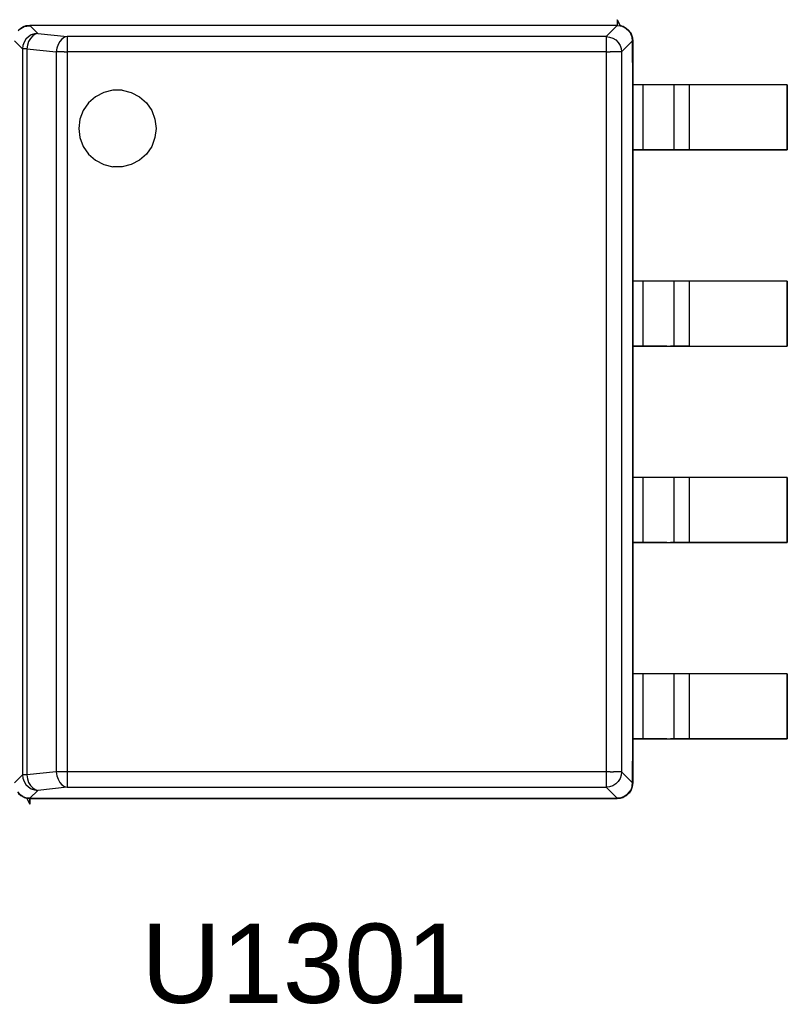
# Model space of a CAD drawing. Header units: inches. Extents: x 0 to 474, y -297 to 0.
# Tile 9 of 256: x 183 to 188, y -186 to -180. Entities that reach past the tile are written whole.
import ezdxf

# ---------------------------------------------------------------- set-up
doc = ezdxf.new("R2010")
doc.units = ezdxf.units.IN
doc.header["$MEASUREMENT"] = 0
doc.styles.add('Arial0', font='arial.ttf', dxfattribs={"height": 3.644212})

msp = doc.modelspace()

# ---------------------------------------------------------------- linework, layer by layer
at = {"color": 7, "true_color": 0xffffff}
for p, q in [((186.9688, -179.8798), (186.9498, -179.8428)), ((186.9498, -179.8428), (186.9498, -179.8808)), ((186.9498, -179.8428), (186.9498, -179.8798)), ((186.9498, -179.8428), (186.9688, -179.8798)), ((183.0918, -179.8998), (183.0748, -179.9158)), ((183.1048, -179.8908), (183.0848, -179.9038)), ((183.1048, -179.8908), (183.0848, -179.9038)), ((183.1048, -179.8908), (183.0848, -179.9038)), ((183.0848, -179.9038), (183.0848, -179.9038)), ((183.0848, -179.9038), (183.0848, -179.9038)), ((183.0848, -179.9038), (183.0848, -179.9038)), ((183.0918, -179.8998), (183.1118, -179.8878)), ((183.1118, -179.8878), (183.0918, -179.8998)), ((183.1048, -179.8908), (183.0918, -179.8998)), ((183.1238, -179.8828), (183.1048, -179.8908)), ((183.1118, -179.8878), (183.1048, -179.8908)), ((183.1238, -179.8828), (183.1118, -179.8878)), ((183.1118, -179.8878), (183.1498, -179.8828)), ((183.1498, -179.8828), (183.1118, -179.8878)), ((183.1268, -179.8828), (183.1238, -179.8828)), ((183.1268, -179.8828), (183.1238, -179.8828)), ((183.1498, -179.8798), (183.1268, -179.8828)), ((183.1498, -179.8798), (183.1268, -179.8828)), ((183.1498, -179.8808), (183.1268, -179.8828)), ((183.1498, -179.8798), (183.1498, -179.8798)), ((183.1498, -179.8798), (183.1498, -179.8798)), ((186.9498, -179.8798), (183.1498, -179.8798)), ((183.1498, -179.8798), (183.1498, -179.8808)), ((186.9498, -179.8808), (183.1498, -179.8808)), ((183.1498, -179.8828), (183.1498, -179.8808)), ((183.1498, -179.8808), (183.2018, -179.9318)), ((183.1498, -179.8808), (183.1498, -179.8828)), ((183.1498, -179.8808), (183.2018, -179.9318)), ((186.9498, -179.8808), (183.1498, -179.8808)), ((186.9498, -179.8808), (186.8788, -179.9518)), ((186.9498, -179.8798), (186.9498, -179.8808)), ((186.9498, -179.8798), (186.9498, -179.8798)), ((186.9498, -179.8798), (186.9728, -179.8828)), ((186.9498, -179.8808), (186.9688, -179.8828)), ((186.9518, -179.8798), (186.9698, -179.8818)), ((186.9708, -179.8808), (186.9688, -179.8798)), ((186.9688, -179.8798), (186.9708, -179.8808)), ((186.9688, -179.8828), (186.9878, -179.8878)), ((186.9698, -179.8818), (186.9708, -179.8818)), ((186.9758, -179.8828), (186.9708, -179.8808)), ((186.9708, -179.8808), (186.9878, -179.8868)), ((186.9728, -179.8828), (186.9758, -179.8828)), ((186.9858, -179.8868), (186.9758, -179.8828)), ((186.9758, -179.8828), (186.9948, -179.8908)), ((186.9828, -179.8858), (186.9878, -179.8878)), ((186.9878, -179.8878), (186.9858, -179.8868)), ((186.9878, -179.8868), (186.9888, -179.8878)), ((186.9948, -179.8908), (186.9878, -179.8878)), ((186.9878, -179.8878), (187.0078, -179.8998)), ((186.9878, -179.8878), (186.9908, -179.8888)), ((186.9888, -179.8878), (186.9918, -179.8898)), ((187.0078, -179.8998), (186.9948, -179.8908)), ((186.9948, -179.8908), (187.0148, -179.9038)), ((187.0008, -179.8948), (187.0088, -179.8988)), ((187.0018, -179.8948), (187.0088, -179.8988)), ((187.0248, -179.9158), (187.0078, -179.8998)), ((187.0078, -179.8998), (187.0248, -179.9158)), ((187.0088, -179.8988), (187.0118, -179.9018)), ((187.0088, -179.8988), (187.0118, -179.9018)), ((187.0148, -179.9038), (187.0148, -179.9038)), ((187.0168, -179.9058), (187.0308, -179.9208)), ((187.0198, -179.9098), (187.0258, -179.9148)), ((187.0208, -179.9098), (187.0258, -179.9148)), ((187.0258, -179.9148), (187.0278, -179.9178)), ((187.0258, -179.9148), (187.0258, -179.9148)), ((187.0258, -179.9148), (187.0278, -179.9178)), ((183.1238, -179.9698), (183.1118, -179.9888)), ((183.1238, -179.9698), (183.1118, -179.9888)), ((183.1398, -179.9538), (183.1238, -179.9698)), ((183.1398, -179.9538), (183.1238, -179.9698)), ((183.1588, -179.9418), (183.1398, -179.9538)), ((183.1588, -179.9418), (183.1398, -179.9538)), ((183.1528, -179.9638), (183.1418, -179.9838)), ((183.1678, -179.9478), (183.1528, -179.9638)), ((183.1798, -179.9348), (183.1588, -179.9418)), ((183.1798, -179.9348), (183.1588, -179.9418)), ((183.1838, -179.9368), (183.1678, -179.9478)), ((183.2018, -179.9318), (183.1798, -179.9348)), ((183.2018, -179.9318), (183.1798, -179.9348)), ((183.2018, -179.9318), (183.1838, -179.9368)), ((183.2018, -179.9318), (183.3908, -179.9518)), ((183.3568, -179.9678), (183.3428, -179.9838)), ((183.3738, -179.9568), (183.3568, -179.9678)), ((183.3908, -179.9518), (183.3738, -179.9568)), ((183.3908, -179.9518), (183.3908, -179.9578)), ((186.8788, -179.9518), (183.3908, -179.9518)), ((183.3908, -179.9578), (183.3908, -179.9688)), ((183.3908, -179.9688), (183.3908, -179.9848)), ((186.8788, -179.9518), (186.8788, -179.9578)), ((186.8788, -179.9518), (186.8998, -179.9548)), ((186.8788, -179.9578), (186.8788, -179.9688)), ((186.8788, -179.9688), (186.8788, -179.9848)), ((186.8998, -179.9548), (186.9208, -179.9618)), ((186.9208, -179.9618), (186.9398, -179.9738)), ((186.9398, -179.9738), (186.9558, -179.9898)), ((187.0308, -179.9208), (187.0248, -179.9158)), ((187.0248, -179.9158), (187.0378, -179.9348)), ((187.0378, -179.9348), (187.0308, -179.9208)), ((187.0308, -179.9208), (187.0418, -179.9418)), ((187.0348, -179.9278), (187.0388, -179.9348)), ((187.0348, -179.9278), (187.0388, -179.9348)), ((187.0458, -179.9568), (187.0378, -179.9348)), ((187.0378, -179.9348), (187.0458, -179.9568)), ((187.0388, -179.9348), (187.0398, -179.9378)), ((187.0388, -179.9348), (187.0408, -179.9388)), ((187.0428, -179.9418), (187.0478, -179.9598)), ((187.0448, -179.9478), (187.0468, -179.9538)), ((187.0458, -179.9538), (187.0468, -179.9568)), ((187.0488, -179.9798), (187.0458, -179.9568)), ((187.0458, -179.9568), (187.0488, -179.9798)), ((187.0468, -179.9538), (187.0468, -179.9568)), ((187.0468, -179.9568), (187.0468, -179.9568)), ((187.0468, -179.9568), (187.0478, -179.9578)), ((187.0478, -179.9598), (187.0488, -179.9638)), ((187.0488, -179.9638), (187.0498, -179.9798)), ((187.0498, -179.9788), (187.0498, -179.9798)), ((183.1018, -180.0318), (183.0508, -179.9798)), ((183.0508, -179.9798), (183.1018, -180.0318)), ((183.1048, -180.0098), (183.1018, -180.0318)), ((183.1048, -180.0098), (183.1018, -180.0318)), ((183.1068, -180.0318), (183.1018, -180.0318)), ((183.1018, -180.0318), (183.1018, -184.7278)), ((183.1118, -179.9888), (183.1048, -180.0098)), ((183.1118, -179.9888), (183.1048, -180.0098)), ((183.1168, -180.0318), (183.1068, -180.0318)), ((183.1308, -180.0318), (183.1168, -180.0318)), ((183.1338, -180.0068), (183.1308, -180.0318)), ((183.1308, -180.0318), (183.3208, -180.0508)), ((183.1308, -180.0318), (183.1308, -184.7278)), ((183.1418, -179.9838), (183.1338, -180.0068)), ((183.3238, -180.0268), (183.3208, -180.0508)), ((183.3318, -180.0038), (183.3238, -180.0268)), ((183.3428, -179.9838), (183.3318, -180.0038)), ((183.3908, -179.9848), (183.3908, -180.0048)), ((183.3908, -180.0048), (183.3908, -180.0268)), ((183.3908, -180.0268), (183.3908, -180.0508)), ((186.8788, -179.9848), (186.8788, -180.0048)), ((186.8788, -180.0048), (186.8788, -180.0268)), ((186.8788, -180.0268), (186.8788, -180.0508)), ((186.9558, -179.9898), (186.9678, -180.0088)), ((186.9678, -180.0088), (186.9748, -180.0298)), ((186.9748, -180.0298), (186.9778, -180.0508)), ((187.0488, -179.9798), (186.9778, -180.0508)), ((187.0498, -180.2648), (187.0488, -179.9798)), ((187.0498, -179.9798), (187.0488, -179.9798)), ((187.0488, -179.9798), (187.0488, -184.7798)), ((187.0498, -179.9798), (187.0498, -179.9798)), ((187.0498, -179.9798), (187.0498, -179.9798)), ((187.0498, -179.9798), (187.0498, -179.9798)), ((187.0498, -179.9798), (187.0498, -179.9798)), ((187.0498, -179.9798), (187.0498, -180.2648)), ((183.3358, -180.0508), (183.3208, -180.0508)), ((183.3208, -180.0508), (183.3208, -184.7088)), ((183.3528, -180.0508), (183.3358, -180.0508)), ((183.3718, -180.0508), (183.3528, -180.0508)), ((183.3718, -180.0508), (183.3908, -180.0508)), ((183.3908, -180.0508), (183.3908, -184.7088)), ((186.8788, -180.0508), (183.3908, -180.0508)), ((186.8788, -180.0508), (186.8788, -184.7088)), ((186.8788, -180.0508), (186.9028, -180.0508)), ((186.9248, -180.0508), (186.9028, -180.0508)), ((186.9448, -180.0508), (186.9248, -180.0508)), ((186.9608, -180.0508), (186.9448, -180.0508)), ((186.9718, -180.0508), (186.9608, -180.0508)), ((186.9778, -180.0508), (186.9718, -180.0508)), ((186.9778, -180.0508), (186.9778, -184.7088)), ((188.0498, -180.2648), (187.0498, -180.2648)), ((187.1148, -180.2648), (187.0498, -180.2648)), ((187.0498, -180.2648), (187.0498, -180.6848)), ((187.1598, -180.2648), (187.1148, -180.2648)), ((187.1148, -180.2648), (187.1148, -180.6848)), ((187.2018, -180.2648), (187.1598, -180.2648)), ((187.2398, -180.2648), (187.2018, -180.2648)), ((187.2708, -180.2648), (187.2398, -180.2648)), ((187.2948, -180.2648), (187.2708, -180.2648)), ((187.3098, -180.2648), (187.2948, -180.2648)), ((187.3148, -180.2648), (187.3098, -180.2648)), ((187.3178, -180.2648), (187.3148, -180.2648)), ((187.3148, -180.2648), (187.3148, -180.6848)), ((187.3248, -180.2648), (187.3178, -180.2648)), ((187.3368, -180.2648), (187.3248, -180.2648)), ((187.3528, -180.2648), (187.3368, -180.2648)), ((187.3718, -180.2648), (187.3528, -180.2648)), ((187.3928, -180.2648), (187.3718, -180.2648)), ((187.4148, -180.2648), (187.3928, -180.2648)), ((188.0498, -180.2648), (187.4148, -180.2648)), ((187.4148, -180.2648), (187.4148, -180.6848)), ((188.0498, -180.6848), (188.0498, -180.2648)), ((188.0498, -180.2648), (188.0498, -180.6848)), ((183.5748, -180.3408), (183.5298, -180.3808)), ((183.6278, -180.3128), (183.5748, -180.3408)), ((183.6868, -180.2978), (183.6278, -180.3128)), ((183.7468, -180.2978), (183.6868, -180.2978)), ((183.7468, -180.2978), (183.8048, -180.3128)), ((183.8048, -180.3128), (183.8588, -180.3408)), ((183.8588, -180.3408), (183.9038, -180.3808)), ((183.5298, -180.3808), (183.4948, -180.4298)), ((183.9038, -180.3808), (183.9378, -180.4298)), ((183.4738, -180.4868), (183.4668, -180.5468)), ((183.4948, -180.4298), (183.4738, -180.4868)), ((183.9378, -180.4298), (183.9588, -180.4868)), ((183.9588, -180.4868), (183.9668, -180.5468)), ((183.4668, -180.5468), (183.4738, -180.6058)), ((183.9668, -180.5468), (183.9588, -180.6058)), ((183.4738, -180.6058), (183.4948, -180.6628)), ((183.9588, -180.6058), (183.9378, -180.6628)), ((183.4948, -180.6628), (183.5298, -180.7118)), ((183.9378, -180.6628), (183.9038, -180.7118)), ((183.5298, -180.7118), (183.5748, -180.7518)), ((183.9038, -180.7118), (183.8588, -180.7518)), ((187.0498, -181.5348), (187.0498, -180.6848)), ((187.0498, -180.6848), (188.0498, -180.6848)), ((187.1148, -180.6848), (187.0498, -180.6848)), ((187.0498, -180.6848), (187.0498, -181.5348)), ((187.1598, -180.6848), (187.1148, -180.6848)), ((187.2018, -180.6848), (187.1598, -180.6848)), ((187.2398, -180.6848), (187.2018, -180.6848)), ((187.2708, -180.6848), (187.2398, -180.6848)), ((187.2948, -180.6848), (187.2708, -180.6848)), ((187.3098, -180.6848), (187.2948, -180.6848)), ((187.3148, -180.6848), (187.3098, -180.6848)), ((187.3178, -180.6848), (187.3148, -180.6848)), ((187.3248, -180.6848), (187.3178, -180.6848)), ((187.3368, -180.6848), (187.3248, -180.6848)), ((187.3528, -180.6848), (187.3368, -180.6848)), ((187.3718, -180.6848), (187.3528, -180.6848)), ((187.3928, -180.6848), (187.3718, -180.6848)), ((187.4148, -180.6848), (187.3928, -180.6848)), ((188.0498, -180.6848), (187.4148, -180.6848)), ((183.5748, -180.7518), (183.6278, -180.7798)), ((183.6278, -180.7798), (183.6868, -180.7948)), ((183.7468, -180.7948), (183.6868, -180.7948)), ((183.8048, -180.7798), (183.7468, -180.7948)), ((183.8588, -180.7518), (183.8048, -180.7798)), ((188.0498, -181.5348), (187.0498, -181.5348)), ((187.1148, -181.5348), (187.0498, -181.5348)), ((187.0498, -181.5348), (187.0498, -181.9548)), ((187.1598, -181.5348), (187.1148, -181.5348)), ((187.1148, -181.5348), (187.1148, -181.9548)), ((187.2018, -181.5348), (187.1598, -181.5348)), ((187.2398, -181.5348), (187.2018, -181.5348)), ((187.2708, -181.5348), (187.2398, -181.5348)), ((187.2948, -181.5348), (187.2708, -181.5348)), ((187.3098, -181.5348), (187.2948, -181.5348)), ((187.3148, -181.5348), (187.3098, -181.5348)), ((187.3178, -181.5348), (187.3148, -181.5348)), ((187.3148, -181.5348), (187.3148, -181.9548)), ((187.3248, -181.5348), (187.3178, -181.5348)), ((187.3368, -181.5348), (187.3248, -181.5348)), ((187.3528, -181.5348), (187.3368, -181.5348)), ((187.3718, -181.5348), (187.3528, -181.5348)), ((187.3928, -181.5348), (187.3718, -181.5348)), ((187.4148, -181.5348), (187.3928, -181.5348)), ((188.0498, -181.5348), (187.4148, -181.5348)), ((187.4148, -181.5348), (187.4148, -181.9548)), ((188.0498, -181.9548), (188.0498, -181.5348)), ((188.0498, -181.5348), (188.0498, -181.9548)), ((187.0498, -182.8048), (187.0498, -181.9548)), ((187.0498, -181.9548), (188.0498, -181.9548)), ((187.1148, -181.9548), (187.0498, -181.9548)), ((187.0498, -181.9548), (187.0498, -182.8048)), ((187.1598, -181.9548), (187.1148, -181.9548)), ((187.2018, -181.9548), (187.1598, -181.9548)), ((187.2398, -181.9548), (187.2018, -181.9548)), ((187.2708, -181.9548), (187.2398, -181.9548)), ((187.2708, -181.9548), (187.2948, -181.9548)), ((187.3098, -181.9548), (187.2948, -181.9548)), ((187.3148, -181.9548), (187.3098, -181.9548)), ((187.3178, -181.9548), (187.3148, -181.9548)), ((187.3248, -181.9548), (187.3178, -181.9548)), ((187.3368, -181.9548), (187.3248, -181.9548)), ((187.3528, -181.9548), (187.3368, -181.9548)), ((187.3718, -181.9548), (187.3528, -181.9548)), ((187.3928, -181.9548), (187.3718, -181.9548)), ((187.4148, -181.9548), (187.3928, -181.9548)), ((187.4148, -181.9548), (188.0498, -181.9548)), ((188.0498, -182.8048), (187.0498, -182.8048)), ((187.1148, -182.8048), (187.0498, -182.8048)), ((187.0498, -182.8048), (187.0498, -183.2248)), ((187.1598, -182.8048), (187.1148, -182.8048)), ((187.1148, -182.8048), (187.1148, -183.2248)), ((187.2018, -182.8048), (187.1598, -182.8048)), ((187.2398, -182.8048), (187.2018, -182.8048)), ((187.2708, -182.8048), (187.2398, -182.8048)), ((187.2948, -182.8048), (187.2708, -182.8048)), ((187.3098, -182.8048), (187.2948, -182.8048)), ((187.3148, -182.8048), (187.3098, -182.8048)), ((187.3178, -182.8048), (187.3148, -182.8048)), ((187.3148, -182.8048), (187.3148, -183.2248)), ((187.3248, -182.8048), (187.3178, -182.8048)), ((187.3368, -182.8048), (187.3248, -182.8048)), ((187.3528, -182.8048), (187.3368, -182.8048)), ((187.3718, -182.8048), (187.3528, -182.8048)), ((187.3928, -182.8048), (187.3718, -182.8048)), ((187.4148, -182.8048), (187.3928, -182.8048)), ((188.0498, -182.8048), (187.4148, -182.8048)), ((187.4148, -182.8048), (187.4148, -183.2248)), ((188.0498, -183.2248), (188.0498, -182.8048)), ((188.0498, -182.8048), (188.0498, -183.2248)), ((187.0498, -184.0748), (187.0498, -183.2248)), ((187.0498, -183.2248), (188.0498, -183.2248)), ((187.1148, -183.2248), (187.0498, -183.2248)), ((187.0498, -183.2248), (187.0498, -184.0748)), ((187.1598, -183.2248), (187.1148, -183.2248)), ((187.2018, -183.2248), (187.1598, -183.2248)), ((187.2398, -183.2248), (187.2018, -183.2248)), ((187.2708, -183.2248), (187.2398, -183.2248)), ((187.2708, -183.2248), (187.2948, -183.2248)), ((187.3098, -183.2248), (187.2948, -183.2248)), ((187.3148, -183.2248), (187.3098, -183.2248)), ((187.3178, -183.2248), (187.3148, -183.2248)), ((187.3248, -183.2248), (187.3178, -183.2248)), ((187.3368, -183.2248), (187.3248, -183.2248)), ((187.3528, -183.2248), (187.3368, -183.2248)), ((187.3718, -183.2248), (187.3528, -183.2248)), ((187.3928, -183.2248), (187.3718, -183.2248)), ((187.4148, -183.2248), (187.3928, -183.2248)), ((188.0498, -183.2248), (187.4148, -183.2248)), ((188.0498, -184.0748), (187.0498, -184.0748)), ((187.1148, -184.0748), (187.0498, -184.0748)), ((187.0498, -184.0748), (187.0498, -184.4948)), ((187.1598, -184.0748), (187.1148, -184.0748)), ((187.1148, -184.0748), (187.1148, -184.4948)), ((187.2018, -184.0748), (187.1598, -184.0748)), ((187.2398, -184.0748), (187.2018, -184.0748)), ((187.2708, -184.0748), (187.2398, -184.0748)), ((187.2948, -184.0748), (187.2708, -184.0748)), ((187.3098, -184.0748), (187.2948, -184.0748)), ((187.3148, -184.0748), (187.3098, -184.0748)), ((187.3178, -184.0748), (187.3148, -184.0748)), ((187.3148, -184.0748), (187.3148, -184.4948)), ((187.3248, -184.0748), (187.3178, -184.0748)), ((187.3368, -184.0748), (187.3248, -184.0748)), ((187.3528, -184.0748), (187.3368, -184.0748)), ((187.3718, -184.0748), (187.3528, -184.0748)), ((187.3928, -184.0748), (187.3718, -184.0748)), ((187.4148, -184.0748), (187.3928, -184.0748)), ((188.0498, -184.0748), (187.4148, -184.0748)), ((187.4148, -184.0748), (187.4148, -184.4948)), ((188.0498, -184.4948), (188.0498, -184.0748)), ((188.0498, -184.0748), (188.0498, -184.4948)), ((187.0488, -184.7798), (187.0498, -184.4948)), ((187.0498, -184.4948), (188.0498, -184.4948)), ((187.1148, -184.4948), (187.0498, -184.4948)), ((187.0498, -184.4948), (187.0498, -184.7798)), ((187.1598, -184.4948), (187.1148, -184.4948)), ((187.2018, -184.4948), (187.1598, -184.4948)), ((187.2398, -184.4948), (187.2018, -184.4948)), ((187.2708, -184.4948), (187.2398, -184.4948)), ((187.2708, -184.4948), (187.2948, -184.4948)), ((187.3098, -184.4948), (187.2948, -184.4948)), ((187.3148, -184.4948), (187.3098, -184.4948)), ((187.3178, -184.4948), (187.3148, -184.4948)), ((187.3248, -184.4948), (187.3178, -184.4948)), ((187.3368, -184.4948), (187.3248, -184.4948)), ((187.3528, -184.4948), (187.3368, -184.4948)), ((187.3718, -184.4948), (187.3528, -184.4948)), ((187.3928, -184.4948), (187.3718, -184.4948)), ((187.4148, -184.4948), (187.3928, -184.4948)), ((188.0498, -184.4948), (187.4148, -184.4948)), ((183.0508, -184.7798), (183.1018, -184.7278)), ((183.1018, -184.7278), (183.0508, -184.7798)), ((183.1018, -184.7278), (183.1048, -184.7498)), ((183.1068, -184.7278), (183.1018, -184.7278)), ((183.1018, -184.7278), (183.1048, -184.7498)), ((183.1048, -184.7498), (183.1118, -184.7708)), ((183.1048, -184.7498), (183.1118, -184.7708)), ((183.1168, -184.7278), (183.1068, -184.7278)), ((183.1308, -184.7278), (183.1168, -184.7278)), ((183.3208, -184.7088), (183.1308, -184.7278)), ((183.1308, -184.7278), (183.1338, -184.7528)), ((183.1338, -184.7528), (183.1418, -184.7758)), ((183.3358, -184.7088), (183.3208, -184.7088)), ((183.3208, -184.7088), (183.3238, -184.7328)), ((183.3238, -184.7328), (183.3318, -184.7558)), ((183.3528, -184.7088), (183.3358, -184.7088)), ((183.3718, -184.7088), (183.3528, -184.7088)), ((183.3908, -184.7088), (183.3718, -184.7088)), ((183.3908, -184.7088), (183.3908, -184.7328)), ((186.8788, -184.7088), (183.3908, -184.7088)), ((183.3908, -184.7328), (183.3908, -184.7548)), ((183.3908, -184.7548), (183.3908, -184.7748)), ((186.9028, -184.7088), (186.8788, -184.7088)), ((186.8788, -184.7088), (186.8788, -184.7328)), ((186.8788, -184.7328), (186.8788, -184.7548)), ((186.8788, -184.7548), (186.8788, -184.7748)), ((186.9028, -184.7088), (186.9248, -184.7088)), ((186.9448, -184.7088), (186.9248, -184.7088)), ((186.9608, -184.7088), (186.9448, -184.7088)), ((186.9678, -184.7508), (186.9558, -184.7698)), ((186.9718, -184.7088), (186.9608, -184.7088)), ((186.9748, -184.7298), (186.9678, -184.7508)), ((186.9778, -184.7088), (186.9718, -184.7088)), ((186.9778, -184.7088), (186.9748, -184.7298)), ((186.9778, -184.7088), (187.0488, -184.7798)), ((183.1118, -184.7708), (183.1238, -184.7898)), ((183.1118, -184.7708), (183.1238, -184.7898)), ((183.1238, -184.7898), (183.1398, -184.8058)), ((183.1238, -184.7898), (183.1398, -184.8058)), ((183.1398, -184.8058), (183.1588, -184.8178)), ((183.1398, -184.8058), (183.1588, -184.8178)), ((183.1418, -184.7758), (183.1528, -184.7958)), ((183.1528, -184.7958), (183.1678, -184.8118)), ((183.1588, -184.8178), (183.1798, -184.8248)), ((183.1588, -184.8178), (183.1798, -184.8248)), ((183.1678, -184.8118), (183.1838, -184.8228)), ((183.3908, -184.8078), (183.2018, -184.8278)), ((183.3318, -184.7558), (183.3428, -184.7758)), ((183.3428, -184.7758), (183.3568, -184.7918)), ((183.3568, -184.7918), (183.3738, -184.8028)), ((183.3738, -184.8028), (183.3908, -184.8078)), ((183.3908, -184.7748), (183.3908, -184.7908)), ((183.3908, -184.7908), (183.3908, -184.8018)), ((183.3908, -184.8018), (183.3908, -184.8078)), ((183.3908, -184.8078), (186.8788, -184.8078)), ((186.8788, -184.7748), (186.8788, -184.7908)), ((186.8788, -184.7908), (186.8788, -184.8018)), ((186.8788, -184.8018), (186.8788, -184.8078)), ((186.8998, -184.8048), (186.8788, -184.8078)), ((186.8788, -184.8078), (186.9498, -184.8788)), ((186.9208, -184.7978), (186.8998, -184.8048)), ((186.9398, -184.7858), (186.9208, -184.7978)), ((186.9558, -184.7698), (186.9398, -184.7858)), ((187.0418, -184.8178), (187.0298, -184.8378)), ((187.0468, -184.8058), (187.0388, -184.8248)), ((187.0388, -184.8248), (187.0418, -184.8178)), ((187.0468, -184.7988), (187.0418, -184.8178)), ((187.0418, -184.8178), (187.0468, -184.8058)), ((187.0468, -184.7988), (187.0488, -184.7798)), ((187.0488, -184.7798), (187.0468, -184.7988)), ((187.0498, -184.7798), (187.0468, -184.8028)), ((187.0468, -184.8058), (187.0468, -184.7988)), ((187.0468, -184.8028), (187.0468, -184.8058)), ((187.0488, -184.7798), (187.0498, -184.7798)), ((187.0498, -184.7798), (187.0498, -184.7798)), ((183.0698, -184.8378), (183.0858, -184.8548)), ((183.0738, -184.8448), (183.0908, -184.8608)), ((183.0738, -184.8448), (183.0908, -184.8608)), ((183.1048, -184.8678), (183.0858, -184.8548)), ((183.0858, -184.8548), (183.0908, -184.8608)), ((183.0858, -184.8548), (183.1048, -184.8678)), ((183.0908, -184.8608), (183.1048, -184.8678)), ((183.0908, -184.8608), (183.1098, -184.8708)), ((183.1048, -184.8678), (183.1268, -184.8758)), ((183.1108, -184.8718), (183.1118, -184.8728)), ((183.1108, -184.8718), (183.1298, -184.8778)), ((183.1298, -184.8778), (183.1118, -184.8728)), ((183.1118, -184.8728), (183.1288, -184.8788)), ((183.1118, -184.8728), (183.1288, -184.8788)), ((183.1268, -184.8758), (183.1498, -184.8788)), ((183.1288, -184.8788), (183.1308, -184.8798)), ((183.1288, -184.8788), (183.1308, -184.8798)), ((183.1338, -184.8788), (183.1298, -184.8778)), ((183.1298, -184.8778), (183.1338, -184.8788)), ((183.1308, -184.8798), (183.1498, -184.9168)), ((183.1308, -184.8798), (183.1498, -184.9168)), ((183.1498, -184.8788), (183.1338, -184.8788)), ((183.1338, -184.8788), (183.1498, -184.8798)), ((183.2018, -184.8278), (183.1498, -184.8788)), ((183.2018, -184.8278), (183.1498, -184.8788)), ((183.1498, -184.9168), (183.1498, -184.8788)), ((183.1498, -184.8788), (186.9658, -184.8788)), ((183.1498, -184.8788), (183.1498, -184.8798)), ((183.1498, -184.8788), (186.9498, -184.8788)), ((183.1498, -184.8798), (183.1498, -184.8798)), ((183.1498, -184.8798), (183.1498, -184.9168)), ((183.1498, -184.8798), (186.9498, -184.8798)), ((183.1798, -184.8248), (183.2018, -184.8278)), ((183.1798, -184.8248), (183.2018, -184.8278)), ((183.1838, -184.8228), (183.2018, -184.8278)), ((186.9728, -184.8758), (186.9498, -184.8788)), ((186.9498, -184.8788), (186.9498, -184.8798)), ((186.9658, -184.8788), (186.9498, -184.8798)), ((186.9658, -184.8788), (186.9498, -184.8798)), ((186.9498, -184.8798), (186.9498, -184.8798)), ((186.9498, -184.8798), (186.9498, -184.8798)), ((186.9498, -184.8798), (186.9498, -184.8798)), ((186.9658, -184.8788), (186.9698, -184.8778)), ((186.9698, -184.8778), (186.9658, -184.8788)), ((186.9658, -184.8788), (186.9658, -184.8788)), ((186.9698, -184.8778), (186.9858, -184.8728)), ((186.9878, -184.8728), (186.9698, -184.8778)), ((186.9948, -184.8678), (186.9728, -184.8758)), ((186.9858, -184.8728), (186.9948, -184.8678)), ((187.0088, -184.8608), (186.9878, -184.8718)), ((187.0088, -184.8608), (186.9878, -184.8718)), ((186.9878, -184.8718), (186.9878, -184.8718)), ((186.9888, -184.8718), (186.9878, -184.8728)), ((187.0088, -184.8608), (186.9888, -184.8718)), ((187.0138, -184.8548), (186.9948, -184.8678)), ((186.9948, -184.8678), (187.0088, -184.8608)), ((187.0238, -184.8468), (187.0088, -184.8608)), ((187.0088, -184.8608), (187.0138, -184.8548)), ((187.0138, -184.8548), (187.0298, -184.8378)), ((187.0298, -184.8378), (187.0138, -184.8548)), ((187.0388, -184.8248), (187.0258, -184.8448)), ((187.0388, -184.8248), (187.0258, -184.8448)), ((187.0388, -184.8248), (187.0258, -184.8448)), ((187.0258, -184.8448), (187.0258, -184.8448)), ((187.0258, -184.8448), (187.0258, -184.8448)), ((187.0258, -184.8448), (187.0258, -184.8448)), ((187.0298, -184.8378), (187.0388, -184.8248))]:
    msp.add_line(p, q, dxfattribs=at)
at = {"color": 18, "true_color": 0x000000}
for p, q in [((186.9688, -179.8798), (186.9498, -179.8428)), ((186.9498, -179.8428), (186.9498, -179.8808)), ((186.9498, -179.8428), (186.9498, -179.8798)), ((186.9498, -179.8428), (186.9688, -179.8798)), ((183.0918, -179.8998), (183.0748, -179.9158)), ((183.1048, -179.8908), (183.0848, -179.9038)), ((183.1048, -179.8908), (183.0848, -179.9038)), ((183.1048, -179.8908), (183.0848, -179.9038)), ((183.0848, -179.9038), (183.0848, -179.9038)), ((183.0848, -179.9038), (183.0848, -179.9038)), ((183.0848, -179.9038), (183.0848, -179.9038)), ((183.0918, -179.8998), (183.1118, -179.8878)), ((183.1118, -179.8878), (183.0918, -179.8998)), ((183.1048, -179.8908), (183.0918, -179.8998)), ((183.1238, -179.8828), (183.1048, -179.8908)), ((183.1118, -179.8878), (183.1048, -179.8908)), ((183.1238, -179.8828), (183.1118, -179.8878)), ((183.1118, -179.8878), (183.1498, -179.8828)), ((183.1498, -179.8828), (183.1118, -179.8878)), ((183.1268, -179.8828), (183.1238, -179.8828)), ((183.1268, -179.8828), (183.1238, -179.8828)), ((183.1498, -179.8798), (183.1268, -179.8828)), ((183.1498, -179.8798), (183.1268, -179.8828)), ((183.1498, -179.8808), (183.1268, -179.8828)), ((183.1498, -179.8798), (183.1498, -179.8798)), ((183.1498, -179.8798), (183.1498, -179.8798)), ((186.9498, -179.8798), (183.1498, -179.8798)), ((183.1498, -179.8798), (183.1498, -179.8808)), ((186.9498, -179.8808), (183.1498, -179.8808)), ((183.1498, -179.8828), (183.1498, -179.8808)), ((183.1498, -179.8808), (183.2018, -179.9318)), ((183.1498, -179.8808), (183.1498, -179.8828)), ((183.1498, -179.8808), (183.2018, -179.9318)), ((186.9498, -179.8808), (183.1498, -179.8808)), ((186.9498, -179.8808), (186.8788, -179.9518)), ((186.9498, -179.8798), (186.9498, -179.8808)), ((186.9498, -179.8798), (186.9498, -179.8798)), ((186.9498, -179.8798), (186.9728, -179.8828)), ((186.9498, -179.8808), (186.9688, -179.8828)), ((186.9518, -179.8798), (186.9698, -179.8818)), ((186.9708, -179.8808), (186.9688, -179.8798)), ((186.9688, -179.8798), (186.9708, -179.8808)), ((186.9688, -179.8828), (186.9878, -179.8878)), ((186.9698, -179.8818), (186.9708, -179.8818)), ((186.9758, -179.8828), (186.9708, -179.8808)), ((186.9708, -179.8808), (186.9878, -179.8868)), ((186.9728, -179.8828), (186.9758, -179.8828)), ((186.9858, -179.8868), (186.9758, -179.8828)), ((186.9758, -179.8828), (186.9948, -179.8908)), ((186.9828, -179.8858), (186.9878, -179.8878)), ((186.9878, -179.8878), (186.9858, -179.8868)), ((186.9878, -179.8868), (186.9888, -179.8878)), ((186.9948, -179.8908), (186.9878, -179.8878)), ((186.9878, -179.8878), (187.0078, -179.8998)), ((186.9878, -179.8878), (186.9908, -179.8888)), ((186.9888, -179.8878), (186.9918, -179.8898)), ((187.0078, -179.8998), (186.9948, -179.8908)), ((186.9948, -179.8908), (187.0148, -179.9038)), ((187.0008, -179.8948), (187.0088, -179.8988)), ((187.0018, -179.8948), (187.0088, -179.8988)), ((187.0248, -179.9158), (187.0078, -179.8998)), ((187.0078, -179.8998), (187.0248, -179.9158)), ((187.0088, -179.8988), (187.0118, -179.9018)), ((187.0088, -179.8988), (187.0118, -179.9018)), ((187.0148, -179.9038), (187.0148, -179.9038)), ((187.0168, -179.9058), (187.0308, -179.9208)), ((187.0198, -179.9098), (187.0258, -179.9148)), ((187.0208, -179.9098), (187.0258, -179.9148)), ((187.0258, -179.9148), (187.0278, -179.9178)), ((187.0258, -179.9148), (187.0258, -179.9148)), ((187.0258, -179.9148), (187.0278, -179.9178)), ((183.1238, -179.9698), (183.1118, -179.9888)), ((183.1238, -179.9698), (183.1118, -179.9888)), ((183.1398, -179.9538), (183.1238, -179.9698)), ((183.1398, -179.9538), (183.1238, -179.9698)), ((183.1588, -179.9418), (183.1398, -179.9538)), ((183.1588, -179.9418), (183.1398, -179.9538)), ((183.1528, -179.9638), (183.1418, -179.9838)), ((183.1678, -179.9478), (183.1528, -179.9638)), ((183.1798, -179.9348), (183.1588, -179.9418)), ((183.1798, -179.9348), (183.1588, -179.9418)), ((183.1838, -179.9368), (183.1678, -179.9478)), ((183.2018, -179.9318), (183.1798, -179.9348)), ((183.2018, -179.9318), (183.1798, -179.9348)), ((183.2018, -179.9318), (183.1838, -179.9368)), ((183.2018, -179.9318), (183.3908, -179.9518)), ((183.3568, -179.9678), (183.3428, -179.9838)), ((183.3738, -179.9568), (183.3568, -179.9678)), ((183.3908, -179.9518), (183.3738, -179.9568)), ((183.3908, -179.9518), (183.3908, -179.9578)), ((186.8788, -179.9518), (183.3908, -179.9518)), ((183.3908, -179.9578), (183.3908, -179.9688)), ((183.3908, -179.9688), (183.3908, -179.9848)), ((186.8788, -179.9518), (186.8788, -179.9578)), ((186.8788, -179.9518), (186.8998, -179.9548)), ((186.8788, -179.9578), (186.8788, -179.9688)), ((186.8788, -179.9688), (186.8788, -179.9848)), ((186.8998, -179.9548), (186.9208, -179.9618)), ((186.9208, -179.9618), (186.9398, -179.9738)), ((186.9398, -179.9738), (186.9558, -179.9898)), ((187.0308, -179.9208), (187.0248, -179.9158)), ((187.0248, -179.9158), (187.0378, -179.9348)), ((187.0378, -179.9348), (187.0308, -179.9208)), ((187.0308, -179.9208), (187.0418, -179.9418)), ((187.0348, -179.9278), (187.0388, -179.9348)), ((187.0348, -179.9278), (187.0388, -179.9348)), ((187.0458, -179.9568), (187.0378, -179.9348)), ((187.0378, -179.9348), (187.0458, -179.9568)), ((187.0388, -179.9348), (187.0398, -179.9378)), ((187.0388, -179.9348), (187.0408, -179.9388)), ((187.0428, -179.9418), (187.0478, -179.9598)), ((187.0448, -179.9478), (187.0468, -179.9538)), ((187.0458, -179.9538), (187.0468, -179.9568)), ((187.0488, -179.9798), (187.0458, -179.9568)), ((187.0458, -179.9568), (187.0488, -179.9798)), ((187.0468, -179.9538), (187.0468, -179.9568)), ((187.0468, -179.9568), (187.0468, -179.9568)), ((187.0468, -179.9568), (187.0478, -179.9578)), ((187.0478, -179.9598), (187.0488, -179.9638)), ((187.0488, -179.9638), (187.0498, -179.9798)), ((187.0498, -179.9788), (187.0498, -179.9798)), ((183.1018, -180.0318), (183.0508, -179.9798)), ((183.0508, -179.9798), (183.1018, -180.0318)), ((183.1048, -180.0098), (183.1018, -180.0318)), ((183.1048, -180.0098), (183.1018, -180.0318)), ((183.1068, -180.0318), (183.1018, -180.0318)), ((183.1018, -180.0318), (183.1018, -184.7278)), ((183.1118, -179.9888), (183.1048, -180.0098)), ((183.1118, -179.9888), (183.1048, -180.0098)), ((183.1168, -180.0318), (183.1068, -180.0318)), ((183.1308, -180.0318), (183.1168, -180.0318)), ((183.1338, -180.0068), (183.1308, -180.0318)), ((183.1308, -180.0318), (183.3208, -180.0508)), ((183.1308, -180.0318), (183.1308, -184.7278)), ((183.1418, -179.9838), (183.1338, -180.0068)), ((183.3238, -180.0268), (183.3208, -180.0508)), ((183.3318, -180.0038), (183.3238, -180.0268)), ((183.3428, -179.9838), (183.3318, -180.0038)), ((183.3908, -179.9848), (183.3908, -180.0048)), ((183.3908, -180.0048), (183.3908, -180.0268)), ((183.3908, -180.0268), (183.3908, -180.0508)), ((186.8788, -179.9848), (186.8788, -180.0048)), ((186.8788, -180.0048), (186.8788, -180.0268)), ((186.8788, -180.0268), (186.8788, -180.0508)), ((186.9558, -179.9898), (186.9678, -180.0088)), ((186.9678, -180.0088), (186.9748, -180.0298)), ((186.9748, -180.0298), (186.9778, -180.0508)), ((187.0488, -179.9798), (186.9778, -180.0508)), ((187.0498, -180.2648), (187.0488, -179.9798)), ((187.0498, -179.9798), (187.0488, -179.9798)), ((187.0488, -179.9798), (187.0488, -184.7798)), ((187.0498, -179.9798), (187.0498, -179.9798)), ((187.0498, -179.9798), (187.0498, -179.9798)), ((187.0498, -179.9798), (187.0498, -179.9798)), ((187.0498, -179.9798), (187.0498, -179.9798)), ((187.0498, -179.9798), (187.0498, -180.2648)), ((183.3358, -180.0508), (183.3208, -180.0508)), ((183.3208, -180.0508), (183.3208, -184.7088)), ((183.3528, -180.0508), (183.3358, -180.0508)), ((183.3718, -180.0508), (183.3528, -180.0508)), ((183.3718, -180.0508), (183.3908, -180.0508)), ((183.3908, -180.0508), (183.3908, -184.7088)), ((186.8788, -180.0508), (183.3908, -180.0508)), ((186.8788, -180.0508), (186.8788, -184.7088)), ((186.8788, -180.0508), (186.9028, -180.0508)), ((186.9248, -180.0508), (186.9028, -180.0508)), ((186.9448, -180.0508), (186.9248, -180.0508)), ((186.9608, -180.0508), (186.9448, -180.0508)), ((186.9718, -180.0508), (186.9608, -180.0508)), ((186.9778, -180.0508), (186.9718, -180.0508)), ((186.9778, -180.0508), (186.9778, -184.7088)), ((188.0498, -180.2648), (187.0498, -180.2648)), ((187.1148, -180.2648), (187.0498, -180.2648)), ((187.0498, -180.2648), (187.0498, -180.6848)), ((187.1598, -180.2648), (187.1148, -180.2648)), ((187.1148, -180.2648), (187.1148, -180.6848)), ((187.2018, -180.2648), (187.1598, -180.2648)), ((187.2398, -180.2648), (187.2018, -180.2648)), ((187.2708, -180.2648), (187.2398, -180.2648)), ((187.2948, -180.2648), (187.2708, -180.2648)), ((187.3098, -180.2648), (187.2948, -180.2648)), ((187.3148, -180.2648), (187.3098, -180.2648)), ((187.3178, -180.2648), (187.3148, -180.2648)), ((187.3148, -180.2648), (187.3148, -180.6848)), ((187.3248, -180.2648), (187.3178, -180.2648)), ((187.3368, -180.2648), (187.3248, -180.2648)), ((187.3528, -180.2648), (187.3368, -180.2648)), ((187.3718, -180.2648), (187.3528, -180.2648)), ((187.3928, -180.2648), (187.3718, -180.2648)), ((187.4148, -180.2648), (187.3928, -180.2648)), ((188.0498, -180.2648), (187.4148, -180.2648)), ((187.4148, -180.2648), (187.4148, -180.6848)), ((188.0498, -180.6848), (188.0498, -180.2648)), ((188.0498, -180.2648), (188.0498, -180.6848)), ((183.5748, -180.3408), (183.5298, -180.3808)), ((183.6278, -180.3128), (183.5748, -180.3408)), ((183.6868, -180.2978), (183.6278, -180.3128)), ((183.7468, -180.2978), (183.6868, -180.2978)), ((183.7468, -180.2978), (183.8048, -180.3128)), ((183.8048, -180.3128), (183.8588, -180.3408)), ((183.8588, -180.3408), (183.9038, -180.3808)), ((183.5298, -180.3808), (183.4948, -180.4298)), ((183.9038, -180.3808), (183.9378, -180.4298)), ((183.4738, -180.4868), (183.4668, -180.5468)), ((183.4948, -180.4298), (183.4738, -180.4868)), ((183.9378, -180.4298), (183.9588, -180.4868)), ((183.9588, -180.4868), (183.9668, -180.5468)), ((183.4668, -180.5468), (183.4738, -180.6058)), ((183.9668, -180.5468), (183.9588, -180.6058)), ((183.4738, -180.6058), (183.4948, -180.6628)), ((183.9588, -180.6058), (183.9378, -180.6628)), ((183.4948, -180.6628), (183.5298, -180.7118)), ((183.9378, -180.6628), (183.9038, -180.7118)), ((183.5298, -180.7118), (183.5748, -180.7518)), ((183.9038, -180.7118), (183.8588, -180.7518)), ((187.0498, -181.5348), (187.0498, -180.6848)), ((187.0498, -180.6848), (188.0498, -180.6848)), ((187.1148, -180.6848), (187.0498, -180.6848)), ((187.0498, -180.6848), (187.0498, -181.5348)), ((187.1598, -180.6848), (187.1148, -180.6848)), ((187.2018, -180.6848), (187.1598, -180.6848)), ((187.2398, -180.6848), (187.2018, -180.6848)), ((187.2708, -180.6848), (187.2398, -180.6848)), ((187.2948, -180.6848), (187.2708, -180.6848)), ((187.3098, -180.6848), (187.2948, -180.6848)), ((187.3148, -180.6848), (187.3098, -180.6848)), ((187.3178, -180.6848), (187.3148, -180.6848)), ((187.3248, -180.6848), (187.3178, -180.6848)), ((187.3368, -180.6848), (187.3248, -180.6848)), ((187.3528, -180.6848), (187.3368, -180.6848)), ((187.3718, -180.6848), (187.3528, -180.6848)), ((187.3928, -180.6848), (187.3718, -180.6848)), ((187.4148, -180.6848), (187.3928, -180.6848)), ((188.0498, -180.6848), (187.4148, -180.6848)), ((183.5748, -180.7518), (183.6278, -180.7798)), ((183.6278, -180.7798), (183.6868, -180.7948)), ((183.7468, -180.7948), (183.6868, -180.7948)), ((183.8048, -180.7798), (183.7468, -180.7948)), ((183.8588, -180.7518), (183.8048, -180.7798)), ((188.0498, -181.5348), (187.0498, -181.5348)), ((187.1148, -181.5348), (187.0498, -181.5348)), ((187.0498, -181.5348), (187.0498, -181.9548)), ((187.1598, -181.5348), (187.1148, -181.5348)), ((187.1148, -181.5348), (187.1148, -181.9548)), ((187.2018, -181.5348), (187.1598, -181.5348)), ((187.2398, -181.5348), (187.2018, -181.5348)), ((187.2708, -181.5348), (187.2398, -181.5348)), ((187.2948, -181.5348), (187.2708, -181.5348)), ((187.3098, -181.5348), (187.2948, -181.5348)), ((187.3148, -181.5348), (187.3098, -181.5348)), ((187.3178, -181.5348), (187.3148, -181.5348)), ((187.3148, -181.5348), (187.3148, -181.9548)), ((187.3248, -181.5348), (187.3178, -181.5348)), ((187.3368, -181.5348), (187.3248, -181.5348)), ((187.3528, -181.5348), (187.3368, -181.5348)), ((187.3718, -181.5348), (187.3528, -181.5348)), ((187.3928, -181.5348), (187.3718, -181.5348)), ((187.4148, -181.5348), (187.3928, -181.5348)), ((188.0498, -181.5348), (187.4148, -181.5348)), ((187.4148, -181.5348), (187.4148, -181.9548)), ((188.0498, -181.9548), (188.0498, -181.5348)), ((188.0498, -181.5348), (188.0498, -181.9548)), ((187.0498, -182.8048), (187.0498, -181.9548)), ((187.0498, -181.9548), (188.0498, -181.9548)), ((187.1148, -181.9548), (187.0498, -181.9548)), ((187.0498, -181.9548), (187.0498, -182.8048)), ((187.1598, -181.9548), (187.1148, -181.9548)), ((187.2018, -181.9548), (187.1598, -181.9548)), ((187.2398, -181.9548), (187.2018, -181.9548)), ((187.2708, -181.9548), (187.2398, -181.9548)), ((187.2708, -181.9548), (187.2948, -181.9548)), ((187.3098, -181.9548), (187.2948, -181.9548)), ((187.3148, -181.9548), (187.3098, -181.9548)), ((187.3178, -181.9548), (187.3148, -181.9548)), ((187.3248, -181.9548), (187.3178, -181.9548)), ((187.3368, -181.9548), (187.3248, -181.9548)), ((187.3528, -181.9548), (187.3368, -181.9548)), ((187.3718, -181.9548), (187.3528, -181.9548)), ((187.3928, -181.9548), (187.3718, -181.9548)), ((187.4148, -181.9548), (187.3928, -181.9548)), ((187.4148, -181.9548), (188.0498, -181.9548)), ((188.0498, -182.8048), (187.0498, -182.8048)), ((187.1148, -182.8048), (187.0498, -182.8048)), ((187.0498, -182.8048), (187.0498, -183.2248)), ((187.1598, -182.8048), (187.1148, -182.8048)), ((187.1148, -182.8048), (187.1148, -183.2248)), ((187.2018, -182.8048), (187.1598, -182.8048)), ((187.2398, -182.8048), (187.2018, -182.8048)), ((187.2708, -182.8048), (187.2398, -182.8048)), ((187.2948, -182.8048), (187.2708, -182.8048)), ((187.3098, -182.8048), (187.2948, -182.8048)), ((187.3148, -182.8048), (187.3098, -182.8048)), ((187.3178, -182.8048), (187.3148, -182.8048)), ((187.3148, -182.8048), (187.3148, -183.2248)), ((187.3248, -182.8048), (187.3178, -182.8048)), ((187.3368, -182.8048), (187.3248, -182.8048)), ((187.3528, -182.8048), (187.3368, -182.8048)), ((187.3718, -182.8048), (187.3528, -182.8048)), ((187.3928, -182.8048), (187.3718, -182.8048)), ((187.4148, -182.8048), (187.3928, -182.8048)), ((188.0498, -182.8048), (187.4148, -182.8048)), ((187.4148, -182.8048), (187.4148, -183.2248)), ((188.0498, -183.2248), (188.0498, -182.8048)), ((188.0498, -182.8048), (188.0498, -183.2248)), ((187.0498, -184.0748), (187.0498, -183.2248)), ((187.0498, -183.2248), (188.0498, -183.2248)), ((187.1148, -183.2248), (187.0498, -183.2248)), ((187.0498, -183.2248), (187.0498, -184.0748)), ((187.1598, -183.2248), (187.1148, -183.2248)), ((187.2018, -183.2248), (187.1598, -183.2248)), ((187.2398, -183.2248), (187.2018, -183.2248)), ((187.2708, -183.2248), (187.2398, -183.2248)), ((187.2708, -183.2248), (187.2948, -183.2248)), ((187.3098, -183.2248), (187.2948, -183.2248)), ((187.3148, -183.2248), (187.3098, -183.2248)), ((187.3178, -183.2248), (187.3148, -183.2248)), ((187.3248, -183.2248), (187.3178, -183.2248)), ((187.3368, -183.2248), (187.3248, -183.2248)), ((187.3528, -183.2248), (187.3368, -183.2248)), ((187.3718, -183.2248), (187.3528, -183.2248)), ((187.3928, -183.2248), (187.3718, -183.2248)), ((187.4148, -183.2248), (187.3928, -183.2248)), ((188.0498, -183.2248), (187.4148, -183.2248)), ((188.0498, -184.0748), (187.0498, -184.0748)), ((187.1148, -184.0748), (187.0498, -184.0748)), ((187.0498, -184.0748), (187.0498, -184.4948)), ((187.1598, -184.0748), (187.1148, -184.0748)), ((187.1148, -184.0748), (187.1148, -184.4948)), ((187.2018, -184.0748), (187.1598, -184.0748)), ((187.2398, -184.0748), (187.2018, -184.0748)), ((187.2708, -184.0748), (187.2398, -184.0748)), ((187.2948, -184.0748), (187.2708, -184.0748)), ((187.3098, -184.0748), (187.2948, -184.0748)), ((187.3148, -184.0748), (187.3098, -184.0748)), ((187.3178, -184.0748), (187.3148, -184.0748)), ((187.3148, -184.0748), (187.3148, -184.4948)), ((187.3248, -184.0748), (187.3178, -184.0748)), ((187.3368, -184.0748), (187.3248, -184.0748)), ((187.3528, -184.0748), (187.3368, -184.0748)), ((187.3718, -184.0748), (187.3528, -184.0748)), ((187.3928, -184.0748), (187.3718, -184.0748)), ((187.4148, -184.0748), (187.3928, -184.0748)), ((188.0498, -184.0748), (187.4148, -184.0748)), ((187.4148, -184.0748), (187.4148, -184.4948)), ((188.0498, -184.4948), (188.0498, -184.0748)), ((188.0498, -184.0748), (188.0498, -184.4948)), ((187.0488, -184.7798), (187.0498, -184.4948)), ((187.0498, -184.4948), (188.0498, -184.4948)), ((187.1148, -184.4948), (187.0498, -184.4948)), ((187.0498, -184.4948), (187.0498, -184.7798)), ((187.1598, -184.4948), (187.1148, -184.4948)), ((187.2018, -184.4948), (187.1598, -184.4948)), ((187.2398, -184.4948), (187.2018, -184.4948)), ((187.2708, -184.4948), (187.2398, -184.4948)), ((187.2708, -184.4948), (187.2948, -184.4948)), ((187.3098, -184.4948), (187.2948, -184.4948)), ((187.3148, -184.4948), (187.3098, -184.4948)), ((187.3178, -184.4948), (187.3148, -184.4948)), ((187.3248, -184.4948), (187.3178, -184.4948)), ((187.3368, -184.4948), (187.3248, -184.4948)), ((187.3528, -184.4948), (187.3368, -184.4948)), ((187.3718, -184.4948), (187.3528, -184.4948)), ((187.3928, -184.4948), (187.3718, -184.4948)), ((187.4148, -184.4948), (187.3928, -184.4948)), ((188.0498, -184.4948), (187.4148, -184.4948)), ((183.0508, -184.7798), (183.1018, -184.7278)), ((183.1018, -184.7278), (183.0508, -184.7798)), ((183.1018, -184.7278), (183.1048, -184.7498)), ((183.1068, -184.7278), (183.1018, -184.7278)), ((183.1018, -184.7278), (183.1048, -184.7498)), ((183.1048, -184.7498), (183.1118, -184.7708)), ((183.1048, -184.7498), (183.1118, -184.7708)), ((183.1168, -184.7278), (183.1068, -184.7278)), ((183.1308, -184.7278), (183.1168, -184.7278)), ((183.3208, -184.7088), (183.1308, -184.7278)), ((183.1308, -184.7278), (183.1338, -184.7528)), ((183.1338, -184.7528), (183.1418, -184.7758)), ((183.3358, -184.7088), (183.3208, -184.7088)), ((183.3208, -184.7088), (183.3238, -184.7328)), ((183.3238, -184.7328), (183.3318, -184.7558)), ((183.3528, -184.7088), (183.3358, -184.7088)), ((183.3718, -184.7088), (183.3528, -184.7088)), ((183.3908, -184.7088), (183.3718, -184.7088)), ((183.3908, -184.7088), (183.3908, -184.7328)), ((186.8788, -184.7088), (183.3908, -184.7088)), ((183.3908, -184.7328), (183.3908, -184.7548)), ((183.3908, -184.7548), (183.3908, -184.7748)), ((186.9028, -184.7088), (186.8788, -184.7088)), ((186.8788, -184.7088), (186.8788, -184.7328)), ((186.8788, -184.7328), (186.8788, -184.7548)), ((186.8788, -184.7548), (186.8788, -184.7748)), ((186.9028, -184.7088), (186.9248, -184.7088)), ((186.9448, -184.7088), (186.9248, -184.7088)), ((186.9608, -184.7088), (186.9448, -184.7088)), ((186.9678, -184.7508), (186.9558, -184.7698)), ((186.9718, -184.7088), (186.9608, -184.7088)), ((186.9748, -184.7298), (186.9678, -184.7508)), ((186.9778, -184.7088), (186.9718, -184.7088)), ((186.9778, -184.7088), (186.9748, -184.7298)), ((186.9778, -184.7088), (187.0488, -184.7798)), ((183.1118, -184.7708), (183.1238, -184.7898)), ((183.1118, -184.7708), (183.1238, -184.7898)), ((183.1238, -184.7898), (183.1398, -184.8058)), ((183.1238, -184.7898), (183.1398, -184.8058)), ((183.1398, -184.8058), (183.1588, -184.8178)), ((183.1398, -184.8058), (183.1588, -184.8178)), ((183.1418, -184.7758), (183.1528, -184.7958)), ((183.1528, -184.7958), (183.1678, -184.8118)), ((183.1588, -184.8178), (183.1798, -184.8248)), ((183.1588, -184.8178), (183.1798, -184.8248)), ((183.1678, -184.8118), (183.1838, -184.8228)), ((183.3908, -184.8078), (183.2018, -184.8278)), ((183.3318, -184.7558), (183.3428, -184.7758)), ((183.3428, -184.7758), (183.3568, -184.7918)), ((183.3568, -184.7918), (183.3738, -184.8028)), ((183.3738, -184.8028), (183.3908, -184.8078)), ((183.3908, -184.7748), (183.3908, -184.7908)), ((183.3908, -184.7908), (183.3908, -184.8018)), ((183.3908, -184.8018), (183.3908, -184.8078)), ((183.3908, -184.8078), (186.8788, -184.8078)), ((186.8788, -184.7748), (186.8788, -184.7908)), ((186.8788, -184.7908), (186.8788, -184.8018)), ((186.8788, -184.8018), (186.8788, -184.8078)), ((186.8998, -184.8048), (186.8788, -184.8078)), ((186.8788, -184.8078), (186.9498, -184.8788)), ((186.9208, -184.7978), (186.8998, -184.8048)), ((186.9398, -184.7858), (186.9208, -184.7978)), ((186.9558, -184.7698), (186.9398, -184.7858)), ((187.0418, -184.8178), (187.0298, -184.8378)), ((187.0468, -184.8058), (187.0388, -184.8248)), ((187.0388, -184.8248), (187.0418, -184.8178)), ((187.0468, -184.7988), (187.0418, -184.8178)), ((187.0418, -184.8178), (187.0468, -184.8058)), ((187.0468, -184.7988), (187.0488, -184.7798)), ((187.0488, -184.7798), (187.0468, -184.7988)), ((187.0498, -184.7798), (187.0468, -184.8028)), ((187.0468, -184.8058), (187.0468, -184.7988)), ((187.0468, -184.8028), (187.0468, -184.8058)), ((187.0488, -184.7798), (187.0498, -184.7798)), ((187.0498, -184.7798), (187.0498, -184.7798)), ((183.0698, -184.8378), (183.0858, -184.8548)), ((183.0738, -184.8448), (183.0908, -184.8608)), ((183.0738, -184.8448), (183.0908, -184.8608)), ((183.1048, -184.8678), (183.0858, -184.8548)), ((183.0858, -184.8548), (183.0908, -184.8608)), ((183.0858, -184.8548), (183.1048, -184.8678)), ((183.0908, -184.8608), (183.1048, -184.8678)), ((183.0908, -184.8608), (183.1098, -184.8708)), ((183.1048, -184.8678), (183.1268, -184.8758)), ((183.1108, -184.8718), (183.1118, -184.8728)), ((183.1108, -184.8718), (183.1298, -184.8778)), ((183.1298, -184.8778), (183.1118, -184.8728)), ((183.1118, -184.8728), (183.1288, -184.8788)), ((183.1118, -184.8728), (183.1288, -184.8788)), ((183.1268, -184.8758), (183.1498, -184.8788)), ((183.1288, -184.8788), (183.1308, -184.8798)), ((183.1288, -184.8788), (183.1308, -184.8798)), ((183.1338, -184.8788), (183.1298, -184.8778)), ((183.1298, -184.8778), (183.1338, -184.8788)), ((183.1308, -184.8798), (183.1498, -184.9168)), ((183.1308, -184.8798), (183.1498, -184.9168)), ((183.1498, -184.8788), (183.1338, -184.8788)), ((183.1338, -184.8788), (183.1498, -184.8798)), ((183.2018, -184.8278), (183.1498, -184.8788)), ((183.2018, -184.8278), (183.1498, -184.8788)), ((183.1498, -184.9168), (183.1498, -184.8788)), ((183.1498, -184.8788), (186.9658, -184.8788)), ((183.1498, -184.8788), (183.1498, -184.8798)), ((183.1498, -184.8788), (186.9498, -184.8788)), ((183.1498, -184.8798), (183.1498, -184.8798)), ((183.1498, -184.8798), (183.1498, -184.9168)), ((183.1498, -184.8798), (186.9498, -184.8798)), ((183.1798, -184.8248), (183.2018, -184.8278)), ((183.1798, -184.8248), (183.2018, -184.8278)), ((183.1838, -184.8228), (183.2018, -184.8278)), ((186.9728, -184.8758), (186.9498, -184.8788)), ((186.9498, -184.8788), (186.9498, -184.8798)), ((186.9658, -184.8788), (186.9498, -184.8798)), ((186.9658, -184.8788), (186.9498, -184.8798)), ((186.9498, -184.8798), (186.9498, -184.8798)), ((186.9498, -184.8798), (186.9498, -184.8798)), ((186.9498, -184.8798), (186.9498, -184.8798)), ((186.9658, -184.8788), (186.9698, -184.8778)), ((186.9698, -184.8778), (186.9658, -184.8788)), ((186.9658, -184.8788), (186.9658, -184.8788)), ((186.9698, -184.8778), (186.9858, -184.8728)), ((186.9878, -184.8728), (186.9698, -184.8778)), ((186.9948, -184.8678), (186.9728, -184.8758)), ((186.9858, -184.8728), (186.9948, -184.8678)), ((187.0088, -184.8608), (186.9878, -184.8718)), ((187.0088, -184.8608), (186.9878, -184.8718)), ((186.9878, -184.8718), (186.9878, -184.8718)), ((186.9888, -184.8718), (186.9878, -184.8728)), ((187.0088, -184.8608), (186.9888, -184.8718)), ((187.0138, -184.8548), (186.9948, -184.8678)), ((186.9948, -184.8678), (187.0088, -184.8608)), ((187.0238, -184.8468), (187.0088, -184.8608)), ((187.0088, -184.8608), (187.0138, -184.8548)), ((187.0138, -184.8548), (187.0298, -184.8378)), ((187.0298, -184.8378), (187.0138, -184.8548)), ((187.0388, -184.8248), (187.0258, -184.8448)), ((187.0388, -184.8248), (187.0258, -184.8448)), ((187.0388, -184.8248), (187.0258, -184.8448)), ((187.0258, -184.8448), (187.0258, -184.8448)), ((187.0258, -184.8448), (187.0258, -184.8448)), ((187.0258, -184.8448), (187.0258, -184.8448)), ((187.0298, -184.8378), (187.0388, -184.8248))]:
    msp.add_line(p, q, dxfattribs=at)

# ---------------------------------------------------------------- texts
at = {"color": 18, "true_color": 0x000000, "style": 'Arial0'}
msp.add_text('U1301', height=0.51293, dxfattribs=at).set_placement((183.8702, -186.2024))

doc.saveas('drawing.dxf')
